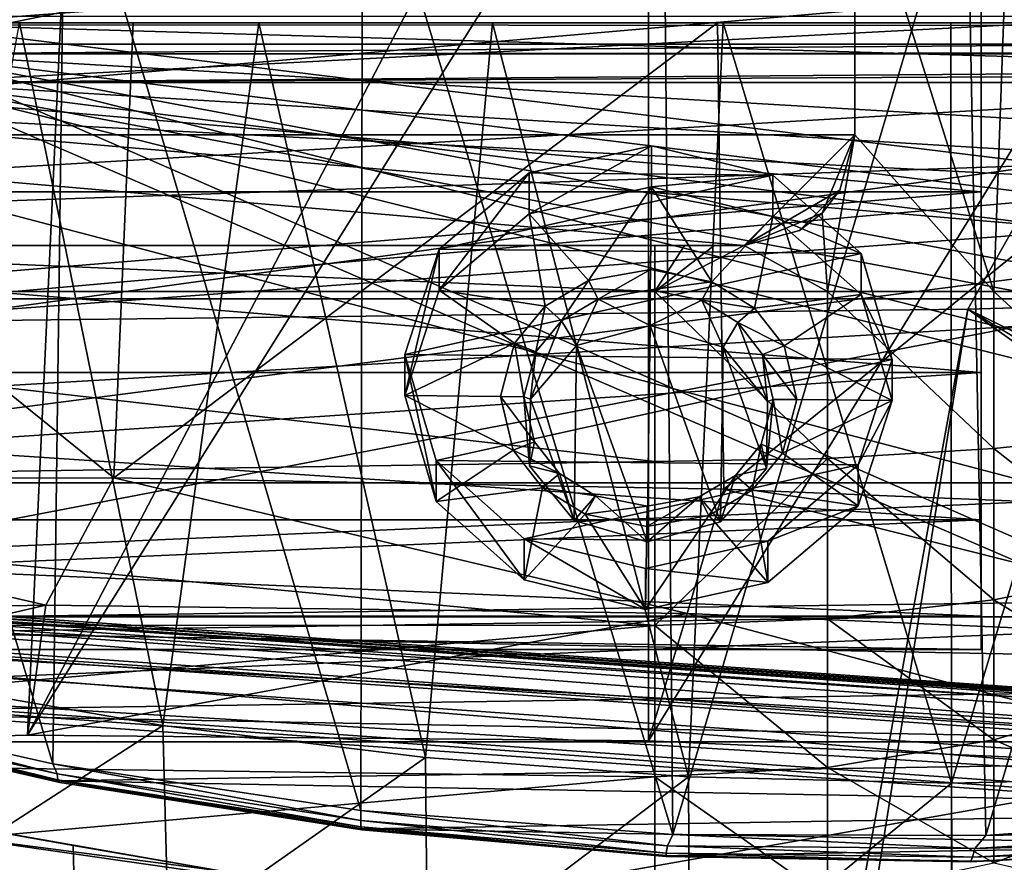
# Model space of a CAD drawing. Header units: metres. Extents: x -1004 to 0, y -808 to 0.
# Tile 87 of 124: x -492 to -403, y -128 to -52. Entities that reach past the tile are written whole.
import ezdxf

# ---------------------------------------------------------------- set-up
doc = ezdxf.new("R2010")
doc.units = ezdxf.units.M

msp = doc.modelspace()

# ---------------------------------------------------------------- linework, layer by layer
at = {"layer": 'top'}
for points in [[(-491.15625, -116.577606, 1985.75293), (-546.876587, -118.072487, 1979.189331), (-486.961456, -26.276386, 1933.765869)], [(-486.961456, -26.276386, 1933.765869), (-546.876587, -118.072487, 1979.189331), (-519.606262, -26.977951, 1930.408691)], [(-444.056793, -26.800941, 1935.926758), (-491.15625, -116.577606, 1985.75293), (-486.961456, -26.276386, 1933.765869)], [(-491.15625, -116.577606, 1985.75293), (-444.056793, -26.800941, 1935.926758), (-435.077423, -27.128115, 1936.041748)], [(-435.077423, -117.079147, 1987.980957), (-491.15625, -116.577606, 1985.75293), (-435.077423, -27.128115, 1936.041748)], [(-382.221283, -31.021881, 1934.762817), (-435.077423, -117.079147, 1987.980957), (-435.077423, -27.128115, 1936.041748)], [(-378.607605, -119.60273, 1985.827881), (-435.077423, -117.079147, 1987.980957), (-382.221283, -31.021881, 1934.762817)], [(-461.053162, -123.35659, 1556.978271), (-487.748688, -33.011375, 1504.508423), (-460.891296, -32.789768, 1504.69104)], [(-432.893646, -125.545509, 1558.042358), (-461.053162, -123.35659, 1556.978271), (-460.891296, -32.789768, 1504.69104)], [(-432.893646, -125.545509, 1558.042358), (-460.891296, -32.789768, 1504.69104), (-433.713348, -33.851051, 1505.112305)], [(-488.860596, -119.150009, 1554.229248), (-514.229553, -34.492359, 1504.564087), (-487.748688, -33.011375, 1504.508423)], [(-461.053162, -123.35659, 1556.978271), (-488.860596, -119.150009, 1554.229248), (-487.748688, -33.011375, 1504.508423)], [(-488.860596, -119.150009, 1554.229248), (-516.103577, -113.043777, 1549.877075), (-514.229553, -34.492359, 1504.564087)], [(-406.34964, -36.177105, 1505.778442), (-432.893646, -125.545509, 1558.042358), (-433.713348, -33.851051, 1505.112305)], [(-404.640778, -125.626282, 1557.39563), (-432.893646, -125.545509, 1558.042358), (-406.34964, -36.177105, 1505.778442)], [(-378.974548, -39.71484, 1506.693237), (-404.640778, -125.626282, 1557.39563), (-406.34964, -36.177105, 1505.778442)], [(-376.558838, -123.533806, 1555.031372), (-404.640778, -125.626282, 1557.39563), (-378.974548, -39.71484, 1506.693237)], [(-943.0271, -42.2672, 2063.060059), (-943.0271, -52.26717, 2063.060059), (-61.027081, -42.267323, 2063.060059)], [(-61.027081, -42.267323, 163.059998), (-61.026958, -52.26717, 163.059998), (-943.0271, -42.2672, 163.059998)], [(-943.0271, -42.2672, 163.059998), (-61.026958, -52.26717, 163.059998), (-943.0271, -52.26717, 163.059998)], [(-943.0271, -52.26717, 2063.060059), (-61.026958, -52.26717, 2063.060059), (-61.027081, -42.267323, 2063.060059)], [(-531.962463, -59.26767, 664.851257), (-249.112656, -44.404568, 665.240845), (-493.932129, -42.133965, 665.300049)], [(-249.112656, -44.404568, 665.240845), (-531.962463, -59.26767, 664.851257), (-202.874207, -76.227615, 664.407471)], [(-637.81189, -58.361294, 1607.256836), (-349.237091, -56.875664, 1607.294556), (-637.780579, -48.406116, 1607.5177)], [(-637.780579, -48.406116, 1607.5177), (-349.237091, -56.875664, 1607.294556), (-354.224518, -48.323433, 1607.518677)], [(-782.598877, -52.26717, 2039.088379), (-481.596069, -52.26717, 2033.802246), (-943.0271, -52.26717, 2063.060059)], [(-481.596069, -52.26717, 2033.802246), (-428.863464, -52.26717, 2035.059937), (-943.0271, -52.26717, 2063.060059)], [(-943.0271, -52.26717, 2063.060059), (-428.863464, -52.26717, 2035.059937), (-61.026958, -52.26717, 2063.060059)], [(-61.026958, -52.26717, 163.059998), (-407.772705, -52.26717, 179.05925), (-943.0271, -52.26717, 163.059998)], [(-407.772705, -52.26717, 179.05925), (-428.346069, -52.26717, 179.737396), (-943.0271, -52.26717, 163.059998)], [(-943.0271, -52.26717, 163.059998), (-428.346069, -52.26717, 179.737396), (-449.178162, -52.26717, 181.812668)], [(-449.178162, -52.26717, 181.812668), (-470.251709, -52.26717, 185.372299), (-943.0271, -52.26717, 163.059998)], [(-470.251709, -52.26717, 185.372299), (-763.151001, -52.26717, 196.518036), (-943.0271, -52.26717, 163.059998)], [(-534.209045, -52.26717, 2030.036865), (-481.596069, -52.26717, 2033.802246), (-782.598877, -52.26717, 2039.088379)], [(-470.251709, -52.26717, 185.372299), (-491.851715, -52.26717, 190.612167), (-763.151001, -52.26717, 196.518036)], [(-534.209045, -52.26717, 2030.036865), (-538.695923, -93.536446, 2022.285767), (-483.344055, -93.33699, 2026.466919)], [(-481.596069, -52.26717, 2033.802246), (-534.209045, -52.26717, 2030.036865), (-483.344055, -93.33699, 2026.466919)], [(-478.935303, -115.68647, 194.195557), (-502.456268, -111.646431, 200.404068), (-491.851715, -52.26717, 190.612167)], [(-470.251709, -52.26717, 185.372299), (-478.935303, -115.68647, 194.195557), (-491.851715, -52.26717, 190.612167)], [(-481.596069, -52.26717, 2033.802246), (-483.344055, -93.33699, 2026.466919), (-428.863464, -52.26717, 2035.059937)], [(-483.344055, -93.33699, 2026.466919), (-428.268677, -94.357201, 2027.638184), (-428.863464, -52.26717, 2035.059937)], [(-455.212006, -118.599762, 189.761368), (-478.935303, -115.68647, 194.195557), (-470.251709, -52.26717, 185.372299)], [(-449.178162, -52.26717, 181.812668), (-455.212006, -118.599762, 189.761368), (-470.251709, -52.26717, 185.372299)], [(-431.474823, -120.334351, 187.137177), (-455.212006, -118.599762, 189.761368), (-449.178162, -52.26717, 181.812668)], [(-428.346069, -52.26717, 179.737396), (-431.474823, -120.334351, 187.137177), (-449.178162, -52.26717, 181.812668)], [(-407.732239, -120.908279, 186.273712), (-431.474823, -120.334351, 187.137177), (-428.346069, -52.26717, 179.737396)], [(-428.863464, -52.26717, 2035.059937), (-428.268677, -94.357201, 2027.638184), (-376.130707, -52.26717, 2033.806885)], [(-428.863464, -52.26717, 2035.059937), (-376.130707, -52.26717, 2033.806885), (-61.026958, -52.26717, 2063.060059)], [(-407.772705, -52.26717, 179.05925), (-407.732239, -120.908279, 186.273712), (-428.346069, -52.26717, 179.737396)], [(-428.268677, -94.357201, 2027.638184), (-372.22702, -96.644707, 2025.778931), (-376.130707, -52.26717, 2033.806885)], [(-407.772705, -52.26717, 179.05925), (-387.05249, -52.26717, 179.74173), (-407.732239, -120.908279, 186.273712)], [(-387.05249, -52.26717, 179.74173), (-407.772705, -52.26717, 179.05925), (-61.026958, -52.26717, 163.059998)], [(-387.05249, -52.26717, 179.74173), (-383.947571, -120.332489, 187.140167), (-407.732239, -120.908279, 186.273712)], [(-637.81189, -58.361294, 1607.256836), (-615.470276, -72.550049, 1606.88501), (-349.237091, -56.875664, 1607.294556)], [(-615.470276, -72.550049, 1606.88501), (-341.576477, -63.148872, 1607.130249), (-349.237091, -56.875664, 1607.294556)], [(-594.247375, -171.585114, 661.909546), (-196.308548, -147.470947, 662.541565), (-531.962463, -59.26767, 664.851257)], [(-196.308548, -147.470947, 662.541565), (-191.884094, -88.40519, 664.088562), (-531.962463, -59.26767, 664.851257)], [(-531.962463, -59.26767, 664.851257), (-191.884094, -88.40519, 664.088562), (-202.874207, -76.227615, 664.407471)], [(-615.470276, -72.550049, 1606.88501), (-591.933105, -85.384491, 1606.548584), (-341.576477, -63.148872, 1607.130249)], [(-591.933105, -85.384491, 1606.548584), (-332.205414, -66.348167, 1607.047974), (-341.576477, -63.148872, 1607.130249)], [(-591.933105, -85.384491, 1606.548584), (-567.294678, -96.737617, 1606.251099), (-332.205414, -66.348167, 1607.047974)], [(-567.294678, -96.737617, 1606.251099), (-541.695801, -106.479683, 1605.995728), (-332.205414, -66.348167, 1607.047974)], [(-332.205414, -66.348167, 1607.047974), (-541.695801, -106.479683, 1605.995728), (-272.857819, -102.921715, 1606.087891)], [(-538.695923, -93.536446, 2022.285767), (-547.116455, -105.857063, 2000.052002), (-489.494446, -104.841095, 2005.911987)], [(-483.344055, -93.33699, 2026.466919), (-538.695923, -93.536446, 2022.285767), (-489.494446, -104.841095, 2005.911987)], [(-483.344055, -93.33699, 2026.466919), (-489.494446, -104.841095, 2005.911987), (-431.578735, -105.593567, 2007.77002)], [(-428.268677, -94.357201, 2027.638184), (-483.344055, -93.33699, 2026.466919), (-431.578735, -105.593567, 2007.77002)], [(-428.268677, -94.357201, 2027.638184), (-431.578735, -105.593567, 2007.77002), (-373.720337, -108.123314, 2005.617065)], [(-372.22702, -96.644707, 2025.778931), (-428.268677, -94.357201, 2027.638184), (-373.720337, -108.123314, 2005.617065)], [(-541.695801, -106.479683, 1605.995728), (-297.964813, -111.31955, 1605.86792), (-272.857819, -102.921715, 1606.087891)], [(-547.116455, -105.857063, 2000.052002), (-546.876587, -118.072487, 1979.189331), (-489.494446, -104.841095, 2005.911987)], [(-546.876587, -118.072487, 1979.189331), (-491.15625, -116.577606, 1985.75293), (-489.494446, -104.841095, 2005.911987)], [(-489.494446, -104.841095, 2005.911987), (-491.15625, -116.577606, 1985.75293), (-431.578735, -105.593567, 2007.77002)], [(-491.15625, -116.577606, 1985.75293), (-435.077423, -117.079147, 1987.980957), (-431.578735, -105.593567, 2007.77002)], [(-431.578735, -105.593567, 2007.77002), (-435.077423, -117.079147, 1987.980957), (-378.607605, -119.60273, 1985.827881)], [(-431.578735, -105.593567, 2007.77002), (-378.607605, -119.60273, 1985.827881), (-373.720337, -108.123314, 2005.617065)], [(-541.695801, -106.479683, 1605.995728), (-515.296631, -114.499153, 1605.785522), (-297.964813, -111.31955, 1605.86792)], [(-515.296631, -114.499153, 1605.785522), (-323.931244, -118.120049, 1605.689819), (-297.964813, -111.31955, 1605.86792)], [(-502.456268, -111.646431, 200.404068), (-478.935303, -115.68647, 194.195557), (-501.584412, -130.331253, 202.099518)], [(-516.103577, -113.043777, 1549.877075), (-488.467316, -120.055649, 1567.574463), (-515.446777, -113.971848, 1564.369507)], [(-516.103577, -113.043777, 1549.877075), (-488.860596, -119.150009, 1554.229248), (-488.467316, -120.055649, 1567.574463)], [(-515.446777, -113.971848, 1564.369507), (-488.406219, -120.588432, 1580.922363), (-515.339722, -114.465897, 1578.776123)], [(-515.446777, -113.971848, 1564.369507), (-488.467316, -120.055649, 1567.574463), (-488.406219, -120.588432, 1580.922363)], [(-515.339722, -114.465897, 1578.776123), (-488.212189, -120.838539, 1594.277466), (-515.080811, -114.707687, 1593.187866)], [(-515.339722, -114.465897, 1578.776123), (-488.406219, -120.588432, 1580.922363), (-488.212189, -120.838539, 1594.277466)], [(-515.296631, -114.499153, 1605.785522), (-488.273682, -120.706161, 1605.622803), (-323.931244, -118.120049, 1605.689819)], [(-488.273682, -120.706161, 1605.622803), (-515.296631, -114.499153, 1605.785522), (-515.080811, -114.707687, 1593.187866)], [(-515.080811, -114.707687, 1593.187866), (-488.212189, -120.838539, 1594.277466), (-488.273682, -120.706161, 1605.622803)], [(-478.935303, -115.68647, 194.195557), (-478.408325, -134.888901, 196.088715), (-501.584412, -130.331253, 202.099518)], [(-478.935303, -115.68647, 194.195557), (-455.212006, -118.599762, 189.761368), (-478.408325, -134.888901, 196.088715)], [(-488.273682, -120.706161, 1605.622803), (-350.605621, -123.212776, 1605.556519), (-323.931244, -118.120049, 1605.689819)], [(-455.212006, -118.599762, 189.761368), (-455.040527, -138.170502, 191.789063), (-478.408325, -134.888901, 196.088715)], [(-455.212006, -118.599762, 189.761368), (-431.474823, -120.334351, 187.137177), (-455.040527, -138.170502, 191.789063)], [(-488.860596, -119.150009, 1554.229248), (-461.050262, -124.27739, 1569.606934), (-488.467316, -120.055649, 1567.574463)], [(-488.860596, -119.150009, 1554.229248), (-461.053162, -123.35659, 1556.978271), (-461.050262, -124.27739, 1569.606934)], [(-488.467316, -120.055649, 1567.574463), (-461.059387, -124.859962, 1582.282104), (-488.406219, -120.588432, 1580.922363)], [(-488.467316, -120.055649, 1567.574463), (-461.050262, -124.27739, 1569.606934), (-461.059387, -124.859962, 1582.282104)], [(-488.406219, -120.588432, 1580.922363), (-460.957001, -125.127609, 1594.967407), (-488.212189, -120.838539, 1594.277466)], [(-488.406219, -120.588432, 1580.922363), (-461.059387, -124.859962, 1582.282104), (-460.957001, -125.127609, 1594.967407)], [(-488.273682, -120.706161, 1605.622803), (-460.815948, -125.03537, 1605.509277), (-350.605621, -123.212776, 1605.556519)], [(-488.212189, -120.838539, 1594.277466), (-460.815948, -125.03537, 1605.509277), (-488.273682, -120.706161, 1605.622803)], [(-488.212189, -120.838539, 1594.277466), (-460.957001, -125.127609, 1594.967407), (-460.815948, -125.03537, 1605.509277)], [(-431.474823, -120.334351, 187.137177), (-431.392212, -140.146133, 189.21199), (-455.040527, -138.170502, 191.789063)], [(-431.474823, -120.334351, 187.137177), (-407.732239, -120.908279, 186.273712), (-431.392212, -140.146133, 189.21199)], [(-407.732239, -120.908279, 186.273712), (-383.947571, -120.332489, 187.140167), (-407.643616, -140.798706, 188.364288)], [(-383.947571, -120.332489, 187.140167), (-383.939728, -140.139313, 189.216461), (-407.643616, -140.798706, 188.364288)], [(-407.732239, -120.908279, 186.273712), (-407.732239, -140.798706, 188.364288), (-431.392212, -140.146133, 189.21199)], [(-407.732239, -140.798706, 188.364288), (-407.732239, -120.908279, 186.273712), (-407.643616, -140.798706, 188.364288)], [(-461.053162, -123.35659, 1556.978271), (-433.379364, -126.546448, 1570.413208), (-461.050262, -124.27739, 1569.606934)], [(-461.053162, -123.35659, 1556.978271), (-432.893646, -125.545509, 1558.042358), (-433.379364, -126.546448, 1570.413208)], [(-460.815948, -125.03537, 1605.509277), (-377.819061, -126.506584, 1605.470337), (-350.605621, -123.212776, 1605.556519)], [(-404.640778, -125.626282, 1557.39563), (-376.558838, -123.533806, 1555.031372), (-377.954224, -125.113419, 1568.216675)], [(-500.91507, -124.058403, 262.889526), (-486.55127, -146.034058, 266.600311), (-500.248962, -143.043579, 266.650696)], [(-500.91507, -124.058403, 262.889526), (-487.02713, -126.523628, 263.005524), (-486.55127, -146.034058, 266.600311)], [(-473.57608, -128.846573, 260.012085), (-500.91507, -124.058403, 262.889526), (-500.62735, -125.340599, 251.47937)], [(-473.57608, -128.846573, 260.012085), (-487.02713, -126.523628, 263.005524), (-500.91507, -124.058403, 262.889526)], [(-461.050262, -124.27739, 1569.606934), (-433.481934, -127.210571, 1582.818848), (-461.059387, -124.859962, 1582.282104)], [(-461.050262, -124.27739, 1569.606934), (-433.379364, -126.546448, 1570.413208), (-433.481934, -127.210571, 1582.818848)], [(-461.059387, -124.859962, 1582.282104), (-433.49707, -127.521866, 1595.238892), (-460.957001, -125.127609, 1594.967407)], [(-461.059387, -124.859962, 1582.282104), (-433.481934, -127.210571, 1582.818848), (-433.49707, -127.521866, 1595.238892)], [(-460.957001, -125.127609, 1594.967407), (-433.49707, -127.521866, 1595.238892), (-460.815948, -125.03537, 1605.509277)], [(-460.815948, -125.03537, 1605.509277), (-433.120636, -127.447968, 1605.445923), (-377.819061, -126.506584, 1605.470337)], [(-460.815948, -125.03537, 1605.509277), (-433.49707, -127.521866, 1595.238892), (-433.120636, -127.447968, 1605.445923)], [(-404.640778, -125.626282, 1557.39563), (-377.954224, -125.113419, 1568.216675), (-405.631378, -126.802841, 1569.949829)], [(-405.631378, -126.802841, 1569.949829), (-377.954224, -125.113419, 1568.216675), (-378.277527, -126.083649, 1581.33606)], [(-500.62735, -125.340599, 251.47937), (-501.584412, -130.331253, 202.099518), (-454.449829, -131.948181, 251.47937)], [(-454.449829, -131.948181, 251.47937), (-473.57608, -128.846573, 260.012085), (-500.62735, -125.340599, 251.47937)], [(-432.893646, -125.545509, 1558.042358), (-405.631378, -126.802841, 1569.949829), (-433.379364, -126.546448, 1570.413208)], [(-432.893646, -125.545509, 1558.042358), (-404.640778, -125.626282, 1557.39563), (-405.631378, -126.802841, 1569.949829)], [(-405.631378, -126.802841, 1569.949829), (-378.277527, -126.083649, 1581.33606), (-405.845795, -127.596672, 1582.50354)], [(-405.845795, -127.596672, 1582.50354), (-378.277527, -126.083649, 1581.33606), (-378.568726, -126.591766, 1594.482056)], [(-487.02713, -126.523628, 263.005524), (-473.57608, -128.846573, 260.012085), (-486.55127, -146.034058, 266.600311)], [(-433.379364, -126.546448, 1570.413208), (-405.845795, -127.596672, 1582.50354), (-433.481934, -127.210571, 1582.818848)], [(-433.379364, -126.546448, 1570.413208), (-405.631378, -126.802841, 1569.949829), (-405.845795, -127.596672, 1582.50354)], [(-433.120636, -127.447968, 1605.445923), (-405.38855, -127.932823, 1605.433105), (-377.819061, -126.506584, 1605.470337)], [(-405.999298, -127.990135, 1595.077026), (-378.568726, -126.591766, 1594.482056), (-405.38855, -127.932823, 1605.433105)], [(-405.845795, -127.596672, 1582.50354), (-378.568726, -126.591766, 1594.482056), (-405.999298, -127.990135, 1595.077026)], [(-405.38855, -127.932823, 1605.433105), (-378.568726, -126.591766, 1594.482056), (-377.819061, -126.506584, 1605.470337)], [(-433.481934, -127.210571, 1582.818848), (-405.999298, -127.990135, 1595.077026), (-433.49707, -127.521866, 1595.238892)], [(-433.49707, -127.521866, 1595.238892), (-405.999298, -127.990135, 1595.077026), (-433.120636, -127.447968, 1605.445923)], [(-433.481934, -127.210571, 1582.818848), (-405.845795, -127.596672, 1582.50354), (-405.999298, -127.990135, 1595.077026)], [(-433.120636, -127.447968, 1605.445923), (-405.999298, -127.990135, 1595.077026), (-405.38855, -127.932823, 1605.433105)]]:
    msp.add_3dface(points, dxfattribs=at)
at = {"layer": 'top0123413'}
for points in [[(-10, -10, 90), (-502.018646, -625.846375, 90), (-994.037292, -10, 90)], [(-494.003571, -626.560364, 90), (-502.018646, -625.846375, 90), (-10, -10, 90)], [(-485.779327, -628.854126, 90), (-494.003571, -626.560364, 90), (-10, -10, 90)], [(-477.800262, -632.855408, 90), (-485.779327, -628.854126, 90), (-10, -10, 90)], [(-10, -10, 90), (-470.61264, -638.481506, 90), (-477.800262, -632.855408, 90)], [(-217.024689, -763.271118, 90), (-470.61264, -638.481506, 90), (-10, -10, 90)], [(-982.615723, -15.961353, 163.059708), (-502.018616, -52.467403, 163.059708), (-21.421595, -15.961353, 163.059708)], [(-502.018616, -52.467403, 163.059708), (-393.460449, -52.505119, 163.059708), (-21.421595, -15.961353, 163.059708)], [(-502.018616, -79.224953, 118.640182), (-398.869202, -65.046387, 141.304626), (-502.018616, -52.467403, 163.059708)], [(-502.018616, -52.467403, 163.059708), (-398.869202, -65.046387, 141.304626), (-393.460449, -52.505119, 163.059708)], [(-502.018616, -79.224953, 118.640182), (-406.245697, -78.120522, 118.659462), (-398.869202, -65.046387, 141.304626)], [(-406.245697, -78.120522, 118.659462), (-357.917725, -76.72718, 118.683784), (-398.869202, -65.046387, 141.304626)], [(-65.746979, -245.352539, 115.740417), (-357.917725, -76.72718, 118.683784), (-406.245697, -78.120522, 118.659462)], [(-502.018616, -79.224953, 118.640182), (-502.018646, -605.043579, 109.461983), (-406.245697, -78.120522, 118.659462)], [(-502.018646, -605.043579, 109.461983), (-490.16217, -606.131226, 109.443001), (-406.245697, -78.120522, 118.659462)], [(-406.245697, -78.120522, 118.659462), (-490.16217, -606.131226, 109.443001), (-63.32338, -322.340668, 114.396584)], [(-63.32338, -322.340668, 114.396584), (-64.29863, -283.87738, 115.067963), (-406.245697, -78.120522, 118.659462)], [(-64.29863, -283.87738, 115.067963), (-65.746979, -245.352539, 115.740417), (-406.245697, -78.120522, 118.659462)]]:
    msp.add_3dface(points, dxfattribs=at)
at = {"layer": 'top0123414'}
for points in [[(-16.018654, -16.016087, 2063.023682), (-949.849792, -54.184963, 2063.023682), (-988.018677, -16.016087, 2063.023682)], [(-54.187531, -54.184963, 2063.023682), (-949.849792, -54.184963, 2063.023682), (-16.018654, -16.016087, 2063.023682)], [(-51.716675, -51.714104, 2065.279785), (-952.320618, -51.714104, 2065.279785), (-502.018646, -55.05748, 2077.158447)], [(-54.777439, -54.774872, 2076.154297), (-51.716675, -51.714104, 2065.279785), (-502.018646, -55.05748, 2077.158447)], [(-502.018646, -57.672649, 2075.415039), (-949.849792, -54.184963, 2063.023682), (-54.187531, -54.184963, 2063.023682)], [(-57.675217, -57.672649, 2075.415039), (-502.018646, -57.672649, 2075.415039), (-54.187531, -54.184963, 2063.023682)], [(-502.018646, -55.05748, 2077.158447), (-55.064697, -55.05748, 2077.158447), (-54.777439, -54.774872, 2076.154297)], [(-183.245575, -194.333847, 2169.999756), (-102.243904, -155.042709, 2143.80835), (-502.018646, -55.05748, 2077.158447)], [(-102.243904, -155.042709, 2143.80835), (-85.585182, -133.331024, 2129.335449), (-502.018646, -55.05748, 2077.158447)], [(-502.018646, -55.05748, 2077.158447), (-85.585182, -133.331024, 2129.335449), (-71.911613, -108.299583, 2112.649414)], [(-71.911613, -108.299583, 2112.649414), (-61.49197, -80.833572, 2094.340576), (-502.018646, -55.05748, 2077.158447)], [(-61.49197, -80.833572, 2094.340576), (-55.064697, -55.05748, 2077.158447), (-502.018646, -55.05748, 2077.158447)], [(-502.018646, -55.05748, 2077.158447), (-502.018646, -194.333847, 2169.999756), (-183.245575, -194.333847, 2169.999756)], [(-502.018646, -195.279739, 2167.143799), (-502.018646, -57.672649, 2075.415039), (-183.245575, -195.279739, 2167.143799)], [(-502.018646, -57.672649, 2075.415039), (-104.076797, -156.881226, 2141.547363), (-183.245575, -195.279739, 2167.143799)], [(-57.675217, -57.672649, 2075.415039), (-64.211121, -84.251289, 2093.132324), (-502.018646, -57.672649, 2075.415039)], [(-64.211121, -84.251289, 2093.132324), (-74.447891, -111.240685, 2111.123535), (-502.018646, -57.672649, 2075.415039)], [(-502.018646, -57.672649, 2075.415039), (-74.447891, -111.240685, 2111.123535), (-87.78051, -135.641296, 2127.388916)], [(-87.78051, -135.641296, 2127.388916), (-104.076797, -156.881226, 2141.547363), (-502.018646, -57.672649, 2075.415039)]]:
    msp.add_3dface(points, dxfattribs=at)
at = {"layer": 'top0123418'}
for points in [[(-233.311279, -124.02623, 1633.36084), (-632.336914, -96.123642, 1633.36084), (-632.397461, -96.989761, 1638.284912)], [(-632.336914, -96.123642, 1633.36084), (-233.311279, -124.02623, 1633.36084), (-572.498474, -100.529236, 1632.846069)], [(-233.371841, -124.892357, 1638.284912), (-632.397461, -96.989761, 1638.284912), (-632.72522, -101.676781, 1639.994995)], [(-233.371841, -124.892357, 1638.284912), (-233.311279, -124.02623, 1633.36084), (-632.397461, -96.989761, 1638.284912)], [(-632.931824, -104.631546, 1631.857056), (-632.604065, -99.944534, 1630.146973), (-233.906204, -132.534134, 1631.857056)], [(-632.604065, -99.944534, 1630.146973), (-233.578461, -127.847122, 1630.146973), (-233.906204, -132.534134, 1631.857056)], [(-632.604065, -99.944534, 1630.146973), (-572.712219, -103.585953, 1630.274902), (-293.394257, -123.117767, 1630.274902)], [(-632.604065, -99.944534, 1630.146973), (-293.394257, -123.117767, 1630.274902), (-233.578461, -127.847122, 1630.146973)], [(-233.311279, -124.02623, 1633.36084), (-293.180511, -120.06105, 1632.846069), (-572.498474, -100.529236, 1632.846069)], [(-572.498474, -100.529236, 1632.846069), (-293.180511, -120.06105, 1632.846069), (-571.109802, -100.93853, 1632.306519)], [(-293.180511, -120.06105, 1632.846069), (-294.612518, -120.273216, 1632.306519), (-571.109802, -100.93853, 1632.306519)], [(-571.109802, -100.93853, 1632.306519), (-294.612518, -120.273216, 1632.306519), (-570.591492, -101.929459, 1631.240723)], [(-233.6996, -129.579376, 1639.994995), (-632.72522, -101.676781, 1639.994995), (-632.992371, -105.497673, 1636.781006)], [(-233.6996, -129.579376, 1639.994995), (-233.371841, -124.892357, 1638.284912), (-632.72522, -101.676781, 1639.994995)], [(-572.712219, -103.585953, 1630.274902), (-570.591492, -101.929459, 1631.240723), (-293.394257, -123.117767, 1630.274902)], [(-293.394257, -123.117767, 1630.274902), (-570.591492, -101.929459, 1631.240723), (-295.263763, -121.182266, 1631.240723)], [(-570.591492, -101.929459, 1631.240723), (-294.612518, -120.273216, 1632.306519), (-295.263763, -121.182266, 1631.240723)], [(-632.992371, -105.497673, 1636.781006), (-632.931824, -104.631546, 1631.857056), (-233.966782, -133.400269, 1636.781006)], [(-632.931824, -104.631546, 1631.857056), (-233.906204, -132.534134, 1631.857056), (-233.966782, -133.400269, 1636.781006)], [(-233.966782, -133.400269, 1636.781006), (-233.6996, -129.579376, 1639.994995), (-632.992371, -105.497673, 1636.781006)]]:
    msp.add_3dface(points, dxfattribs=at)
at = {"layer": 'top0123420'}
for points in [[(-403.901917, -76.529678, 2248.9104), (-401.239624, -2.375768, 2247.750488), (-416.458374, -36.654819, 2252.935303)], [(-403.901917, -76.529678, 2248.9104), (-391.858063, -76.529678, 2242.67749), (-401.239624, -2.375768, 2247.750488)], [(-359.516602, -77.184326, 2175), (-644.516602, -77.184326, 2175), (-359.516602, -4.81608, 2175)], [(-644.516602, -77.184326, 2175), (-644.516602, -4.81608, 2175), (-359.516602, -4.81608, 2175)], [(-416.458374, -36.654819, 2239), (-542.176575, -36.654819, 2239), (-542.176575, -62.373013, 2239)], [(-416.458374, -62.373013, 2239), (-416.458374, -36.654819, 2239), (-542.176575, -62.373013, 2239)], [(-416.458374, -62.373013, 2239), (-416.458374, -62.373013, 2252.935303), (-416.458374, -36.654819, 2239)], [(-416.458374, -62.373013, 2252.935303), (-416.458374, -36.654819, 2252.935303), (-416.458374, -36.654819, 2239)], [(-416.458374, -62.373013, 2252.935303), (-403.901917, -76.529678, 2248.9104), (-416.458374, -36.654819, 2252.935303)], [(-532.176575, -72.373016, 2239), (-426.458374, -72.373016, 2239), (-542.176575, -62.373013, 2239)], [(-542.176575, -62.373013, 2239), (-426.458374, -72.373016, 2239), (-416.458374, -62.373013, 2239)], [(-426.458374, -72.373016, 2239), (-417.798096, -67.373016, 2239), (-416.458374, -62.373013, 2239)], [(-419.400574, -69.457245, 2253.558838), (-416.458374, -62.373013, 2252.935303), (-417.798096, -67.373016, 2239)], [(-419.400574, -69.457245, 2253.558838), (-418.911743, -76.529678, 2253.463379), (-416.458374, -62.373013, 2252.935303)], [(-418.911743, -76.529678, 2253.463379), (-403.901917, -76.529678, 2248.9104), (-416.458374, -62.373013, 2252.935303)], [(-417.798096, -67.373016, 2239), (-416.458374, -62.373013, 2252.935303), (-416.458374, -62.373013, 2239)], [(-426.458374, -72.373016, 2239), (-421.458374, -71.033264, 2239), (-417.798096, -67.373016, 2239)], [(-421.458374, -71.033264, 2239), (-419.400574, -69.457245, 2253.558838), (-417.798096, -67.373016, 2239)], [(-426.458374, -72.373016, 2254.593018), (-419.400574, -69.457245, 2253.558838), (-421.458374, -71.033264, 2239)], [(-419.400574, -69.457245, 2253.558838), (-426.458374, -72.373016, 2254.593018), (-418.911743, -76.529678, 2253.463379)], [(-426.458374, -72.373016, 2239), (-426.458374, -72.373016, 2254.593018), (-421.458374, -71.033264, 2239)], [(-434.516602, -76.529678, 2255), (-532.176575, -72.373016, 2255), (-569.516602, -76.529678, 2255)], [(-434.516602, -76.529678, 2255), (-434.516602, -72.373016, 2255), (-532.176575, -72.373016, 2255)], [(-532.176575, -72.373016, 2255), (-434.516602, -72.373016, 2255), (-532.176575, -72.373016, 2239)], [(-434.516602, -72.373016, 2255), (-426.458374, -72.373016, 2239), (-532.176575, -72.373016, 2239)], [(-431.826447, -72.373016, 2254.954834), (-429.139374, -72.373016, 2254.819092), (-434.516602, -72.373016, 2255)], [(-429.139374, -72.373016, 2254.819092), (-426.458374, -72.373016, 2254.593018), (-434.516602, -72.373016, 2255)], [(-434.516602, -72.373016, 2255), (-426.458374, -72.373016, 2254.593018), (-426.458374, -72.373016, 2239)], [(-426.458374, -72.373016, 2254.593018), (-434.516602, -76.529678, 2255), (-418.911743, -76.529678, 2253.463379)], [(-426.458374, -72.373016, 2254.593018), (-429.139374, -72.373016, 2254.819092), (-434.516602, -76.529678, 2255)], [(-429.139374, -72.373016, 2254.819092), (-431.826447, -72.373016, 2254.954834), (-434.516602, -76.529678, 2255)], [(-434.516602, -76.529678, 2255), (-431.826447, -72.373016, 2254.954834), (-434.516602, -72.373016, 2255)], [(-642.656921, -93.788246, 2175), (-644.516602, -77.184326, 2175), (-359.516602, -77.184326, 2175)], [(-361.376251, -93.788246, 2175), (-642.656921, -93.788246, 2175), (-359.516602, -77.184326, 2175)], [(-434.516602, -76.529678, 2255), (-569.516602, -76.529678, 2255), (-434.516602, -91.880051, 2253.513428)], [(-569.516602, -76.529678, 2255), (-569.516602, -93.929436, 2253.084961), (-434.516602, -91.880051, 2253.513428)], [(-418.911743, -76.529678, 2253.463379), (-434.516602, -76.529678, 2255), (-418.909363, -91.583473, 2252.005127)], [(-434.516602, -76.529678, 2255), (-434.516602, -91.880051, 2253.513428), (-418.909363, -91.583473, 2252.005127)], [(-403.901917, -76.529678, 2248.9104), (-418.911743, -76.529678, 2253.463379), (-403.901917, -90.710045, 2247.537354)], [(-403.901917, -90.710045, 2247.537354), (-418.911743, -76.529678, 2253.463379), (-418.909363, -91.583473, 2252.005127)], [(-391.858063, -76.529678, 2242.67749), (-403.901917, -76.529678, 2248.9104), (-390.070984, -89.291672, 2240.281738)], [(-390.070984, -89.291672, 2240.281738), (-403.901917, -76.529678, 2248.9104), (-403.901917, -90.710045, 2247.537354)], [(-403.901917, -90.710045, 2247.537354), (-390.070984, -101.581223, 2236.619873), (-390.070984, -89.291672, 2240.281738)], [(-418.909363, -91.583473, 2252.005127), (-403.901917, -104.365463, 2243.468262), (-403.901917, -90.710045, 2247.537354)], [(-403.901917, -104.365463, 2243.468262), (-390.070984, -101.581223, 2236.619873), (-403.901917, -90.710045, 2247.537354)], [(-434.516602, -91.880051, 2253.513428), (-569.516602, -93.929436, 2253.084961), (-434.516602, -106.659958, 2249.109131)], [(-418.909363, -91.583473, 2252.005127), (-434.516602, -91.880051, 2253.513428), (-434.516602, -106.659958, 2249.109131)], [(-434.516602, -106.659958, 2249.109131), (-418.909363, -106.079994, 2247.685547), (-418.909363, -91.583473, 2252.005127)], [(-418.909363, -106.079994, 2247.685547), (-403.901917, -104.365463, 2243.468262), (-418.909363, -91.583473, 2252.005127)], [(-638.807617, -105.89624, 2175), (-642.656921, -93.788246, 2175), (-361.376251, -93.788246, 2175)], [(-365.225555, -105.89624, 2175), (-638.807617, -105.89624, 2175), (-361.376251, -93.788246, 2175)], [(-569.516602, -93.929436, 2253.084961), (-569.516602, -106.623314, 2249.124023), (-434.516602, -106.659958, 2249.109131)], [(-390.070984, -112.93972, 2230.667725), (-390.070984, -101.581223, 2236.619873), (-403.901917, -104.365463, 2243.468262)], [(-403.901917, -116.986351, 2236.854736), (-403.901917, -104.365463, 2243.468262), (-418.909363, -106.079994, 2247.685547)], [(-403.901917, -104.365463, 2243.468262), (-403.901917, -116.986351, 2236.854736), (-390.070984, -112.93972, 2230.667725)], [(-632.970459, -117.179909, 2175), (-638.807617, -105.89624, 2175), (-365.225555, -105.89624, 2175)], [(-371.062714, -117.179909, 2175), (-632.970459, -117.179909, 2175), (-365.225555, -105.89624, 2175)], [(-434.516602, -106.659958, 2249.109131), (-569.516602, -106.623314, 2249.124023), (-569.516602, -118.551643, 2243.074707)], [(-434.516602, -106.659958, 2249.109131), (-569.516602, -118.551643, 2243.074707), (-434.516602, -120.320129, 2241.950684)], [(-418.909363, -119.478249, 2240.664551), (-418.909363, -106.079994, 2247.685547), (-434.516602, -106.659958, 2249.109131)], [(-434.516602, -120.320129, 2241.950684), (-418.909363, -119.478249, 2240.664551), (-434.516602, -106.659958, 2249.109131)], [(-418.909363, -119.478249, 2240.664551), (-403.901917, -116.986351, 2236.854736), (-418.909363, -106.079994, 2247.685547)], [(-403.901917, -116.986351, 2236.854736), (-390.070984, -122.945007, 2222.646729), (-390.070984, -112.93972, 2230.667725)], [(-569.516602, -152.211746, 2175), (-632.970459, -117.179909, 2175), (-371.062714, -117.179909, 2175)], [(-434.516602, -152.211746, 2175), (-569.516602, -152.211746, 2175), (-371.062714, -117.179909, 2175)], [(-371.062714, -117.179909, 2175), (-381.481659, -130.234421, 2175), (-434.516602, -152.211746, 2175)], [(-403.901917, -116.986351, 2236.854736), (-418.909363, -119.478249, 2240.664551), (-403.901917, -128.103622, 2227.942139)], [(-390.070984, -122.945007, 2222.646729), (-403.901917, -116.986351, 2236.854736), (-403.901917, -128.103622, 2227.942139)], [(-569.516602, -118.551643, 2243.074707), (-569.516602, -132.352921, 2232.304199), (-434.516602, -120.320129, 2241.950684)], [(-418.909363, -131.280289, 2231.203125), (-418.909363, -119.478249, 2240.664551), (-434.516602, -120.320129, 2241.950684)], [(-403.901917, -128.103622, 2227.942139), (-418.909363, -119.478249, 2240.664551), (-418.909363, -131.280289, 2231.203125)], [(-434.516602, -120.320129, 2241.950684), (-569.516602, -132.352921, 2232.304199), (-434.516602, -132.352921, 2232.304199)], [(-434.516602, -132.352921, 2232.304199), (-418.909363, -131.280289, 2231.203125), (-434.516602, -120.320129, 2241.950684)], [(-390.070984, -122.945007, 2222.646729), (-403.901917, -128.103622, 2227.942139), (-390.070984, -131.225235, 2212.854736)]]:
    msp.add_3dface(points, dxfattribs=at)
at = {"layer": 'top0123422'}
for points in [[(-605.045715, -67.513374, 2094.256104), (-605.045715, -50.148556, 2094.256104), (-405.045715, -67.513374, 2094.256104)], [(-605.045715, -50.148556, 2094.256104), (-405.045715, -50.148556, 2094.256104), (-405.045715, -67.513374, 2094.256104)], [(-405.045715, -67.513374, 2192.737061), (-405.045715, -50.148556, 2192.737061), (-605.045715, -67.513374, 2192.737061)], [(-405.045715, -50.148556, 2192.737061), (-605.045715, -50.148556, 2192.737061), (-605.045715, -67.513374, 2192.737061)], [(-405.045715, -67.513374, 2094.256104), (-405.045715, -50.148556, 2094.256104), (-405.045715, -67.513374, 2192.737061)], [(-405.045715, -67.513374, 2192.737061), (-405.045715, -50.148556, 2094.256104), (-405.045715, -50.148556, 2192.737061)], [(-605.045715, -83.830963, 2100.195313), (-605.045715, -67.513374, 2094.256104), (-405.045715, -83.830963, 2100.195313)], [(-605.045715, -67.513374, 2094.256104), (-405.045715, -67.513374, 2094.256104), (-405.045715, -83.830963, 2100.195313)], [(-405.045715, -83.830963, 2186.797852), (-405.045715, -67.513374, 2192.737061), (-605.045715, -83.830963, 2186.797852)], [(-405.045715, -67.513374, 2192.737061), (-605.045715, -67.513374, 2192.737061), (-605.045715, -83.830963, 2186.797852)], [(-405.045715, -83.830963, 2100.195313), (-405.045715, -67.513374, 2094.256104), (-405.045715, -83.830963, 2186.797852)], [(-405.045715, -83.830963, 2186.797852), (-405.045715, -67.513374, 2094.256104), (-405.045715, -67.513374, 2192.737061)], [(-605.045715, -97.133186, 2111.357178), (-605.045715, -83.830963, 2100.195313), (-405.045715, -97.133186, 2111.357178)], [(-605.045715, -83.830963, 2100.195313), (-405.045715, -83.830963, 2100.195313), (-405.045715, -97.133186, 2111.357178)], [(-405.045715, -97.133186, 2175.635986), (-405.045715, -83.830963, 2186.797852), (-605.045715, -97.133186, 2175.635986)], [(-405.045715, -83.830963, 2186.797852), (-605.045715, -83.830963, 2186.797852), (-605.045715, -97.133186, 2175.635986)], [(-405.045715, -97.133186, 2111.357178), (-405.045715, -83.830963, 2100.195313), (-405.045715, -97.133186, 2175.635986)], [(-405.045715, -97.133186, 2175.635986), (-405.045715, -83.830963, 2100.195313), (-405.045715, -83.830963, 2186.797852)], [(-605.045715, -105.815598, 2126.395508), (-605.045715, -97.133186, 2111.357178), (-405.045715, -105.815598, 2126.395508)], [(-605.045715, -97.133186, 2111.357178), (-405.045715, -97.133186, 2111.357178), (-405.045715, -105.815598, 2126.395508)], [(-405.045715, -105.815598, 2160.597656), (-405.045715, -97.133186, 2175.635986), (-605.045715, -105.815598, 2160.597656)], [(-405.045715, -97.133186, 2175.635986), (-605.045715, -97.133186, 2175.635986), (-605.045715, -105.815598, 2160.597656)], [(-405.045715, -105.815598, 2126.395508), (-405.045715, -97.133186, 2111.357178), (-405.045715, -105.815598, 2160.597656)], [(-405.045715, -105.815598, 2160.597656), (-405.045715, -97.133186, 2111.357178), (-405.045715, -97.133186, 2175.635986)], [(-605.045715, -108.830963, 2143.496582), (-605.045715, -105.815598, 2126.395508), (-405.045715, -108.830963, 2143.496582)], [(-605.045715, -105.815598, 2126.395508), (-405.045715, -105.815598, 2126.395508), (-405.045715, -108.830963, 2143.496582)], [(-405.045715, -108.830963, 2143.496582), (-405.045715, -105.815598, 2160.597656), (-605.045715, -108.830963, 2143.496582)], [(-405.045715, -105.815598, 2160.597656), (-605.045715, -105.815598, 2160.597656), (-605.045715, -108.830963, 2143.496582)], [(-405.045715, -108.830963, 2143.496582), (-405.045715, -105.815598, 2126.395508), (-405.045715, -105.815598, 2160.597656)]]:
    msp.add_3dface(points, dxfattribs=at)
at = {"layer": 'top0123433'}
for points in [[(-445.843079, -65.803185, 1958.421753), (-434.80777, -63.362667, 1957.024048), (-445.840637, -69.511452, 1951.965942)], [(-423.844727, -66.033401, 1958.562378), (-434.80777, -63.362667, 1957.024048), (-445.843079, -65.803185, 1958.421753)], [(-434.80777, -63.362667, 1957.024048), (-434.805328, -67.07093, 1950.568237), (-445.840637, -69.511452, 1951.965942)], [(-434.805328, -67.07093, 1950.568237), (-434.80777, -63.362667, 1957.024048), (-423.844727, -66.033401, 1958.562378)], [(-453.993744, -72.701027, 1962.380737), (-445.843079, -65.803185, 1958.421753), (-453.991272, -76.409294, 1955.924927)], [(-453.993744, -72.701027, 1962.380737), (-423.844727, -66.033401, 1958.562378), (-445.843079, -65.803185, 1958.421753)], [(-415.891479, -73.09977, 1962.624268), (-423.844727, -66.033401, 1958.562378), (-453.993744, -72.701027, 1962.380737)], [(-445.843079, -65.803185, 1958.421753), (-445.840637, -69.511452, 1951.965942), (-453.991272, -76.409294, 1955.924927)], [(-423.842285, -69.741661, 1952.106445), (-434.805328, -67.07093, 1950.568237), (-423.844727, -66.033401, 1958.562378)], [(-423.842285, -69.741661, 1952.106445), (-423.844727, -66.033401, 1958.562378), (-415.891479, -73.09977, 1962.624268)], [(-445.840637, -69.511452, 1951.965942), (-434.805328, -67.07093, 1950.568237), (-440.503265, -75.543251, 1955.432617)], [(-434.805328, -67.07093, 1950.568237), (-434.91098, -74.545448, 1954.861572), (-440.503265, -75.543251, 1955.432617)], [(-434.91098, -74.545448, 1954.861572), (-434.805328, -67.07093, 1950.568237), (-429.348602, -75.659988, 1955.503906)], [(-434.805328, -67.07093, 1950.568237), (-423.842285, -69.741661, 1952.106445), (-429.348602, -75.659988, 1955.503906)], [(-453.991272, -76.409294, 1955.924927), (-445.840637, -69.511452, 1951.965942), (-444.419067, -77.844292, 1956.752808)], [(-445.840637, -69.511452, 1951.965942), (-440.503265, -75.543251, 1955.432617), (-444.419067, -77.844292, 1956.752808)], [(-429.348602, -75.659988, 1955.503906), (-423.842285, -69.741661, 1952.106445), (-425.498962, -78.04229, 1956.873779)], [(-423.842285, -69.741661, 1952.106445), (-415.889038, -76.808029, 1956.168457), (-425.498962, -78.04229, 1956.873779)], [(-415.889038, -76.808029, 1956.168457), (-423.842285, -69.741661, 1952.106445), (-415.891479, -73.09977, 1962.624268)], [(-457.075775, -82.207924, 1967.840454), (-453.993744, -72.701027, 1962.380737), (-457.073334, -85.916183, 1961.384521)], [(-457.075775, -82.207924, 1967.840454), (-415.891479, -73.09977, 1962.624268), (-453.993744, -72.701027, 1962.380737)], [(-453.993744, -72.701027, 1962.380737), (-453.991272, -76.409294, 1955.924927), (-457.073334, -85.916183, 1961.384521)], [(-413.079071, -82.668343, 1968.121582), (-415.891479, -73.09977, 1962.624268), (-457.075775, -82.207924, 1967.840454)], [(-415.889038, -76.808029, 1956.168457), (-415.891479, -73.09977, 1962.624268), (-413.079071, -82.668343, 1968.121582)], [(-440.503265, -75.543251, 1955.432617), (-434.91098, -74.545448, 1954.861572), (-439.628418, -77.222481, 1956.397583)], [(-434.91098, -74.545448, 1954.861572), (-434.937042, -76.388031, 1955.920044), (-439.628418, -77.222481, 1956.397583)], [(-434.937042, -76.388031, 1955.920044), (-434.91098, -74.545448, 1954.861572), (-429.348602, -75.659988, 1955.503906)], [(-444.419067, -77.844292, 1956.752808), (-440.503265, -75.543251, 1955.432617), (-442.934937, -79.16291, 1957.510864)], [(-440.503265, -75.543251, 1955.432617), (-439.628418, -77.222481, 1956.397583), (-442.934937, -79.16291, 1957.510864)], [(-457.073334, -85.916183, 1961.384521), (-453.991272, -76.409294, 1955.924927), (-447.167145, -81.182854, 1958.669434)], [(-453.991272, -76.409294, 1955.924927), (-444.419067, -77.844292, 1956.752808), (-447.167145, -81.182854, 1958.669434)], [(-439.628418, -77.222481, 1956.397583), (-434.937042, -76.388031, 1955.920044), (-434.934906, -79.603889, 1950.321411)], [(-430.27063, -77.320412, 1956.457397), (-434.937042, -76.388031, 1955.920044), (-429.348602, -75.659988, 1955.503906)], [(-430.27063, -77.320412, 1956.457397), (-434.934906, -79.603889, 1950.321411), (-434.937042, -76.388031, 1955.920044)], [(-430.27063, -77.320412, 1956.457397), (-429.348602, -75.659988, 1955.503906), (-425.498962, -78.04229, 1956.873779)], [(-442.934937, -79.16291, 1957.510864), (-439.628418, -77.222481, 1956.397583), (-441.572906, -81.402069, 1951.351807)], [(-441.572906, -81.402069, 1951.351807), (-439.628418, -77.222481, 1956.397583), (-434.934906, -79.603889, 1950.321411)], [(-428.349701, -81.540451, 1951.436279), (-434.934906, -79.603889, 1950.321411), (-430.27063, -77.320412, 1956.457397)], [(-427.019928, -79.32946, 1957.612549), (-430.27063, -77.320412, 1956.457397), (-425.498962, -78.04229, 1956.873779)], [(-427.019928, -79.32946, 1957.612549), (-428.349701, -81.540451, 1951.436279), (-430.27063, -77.320412, 1956.457397)], [(-425.498962, -78.04229, 1956.873779), (-415.889038, -76.808029, 1956.168457), (-422.8461, -81.43737, 1958.824951)], [(-415.889038, -76.808029, 1956.168457), (-413.07663, -86.37661, 1961.665771), (-422.8461, -81.43737, 1958.824951)], [(-413.07663, -86.37661, 1961.665771), (-415.889038, -76.808029, 1956.168457), (-413.079071, -82.668343, 1968.121582)], [(-447.167145, -81.182854, 1958.669434), (-444.419067, -77.844292, 1956.752808), (-445.252441, -81.982056, 1959.129272)], [(-444.419067, -77.844292, 1956.752808), (-442.934937, -79.16291, 1957.510864), (-445.252441, -81.982056, 1959.129272)], [(-427.019928, -79.32946, 1957.612549), (-425.498962, -78.04229, 1956.873779), (-422.8461, -81.43737, 1958.824951)], [(-445.728058, -86.236206, 1954.126953), (-445.252441, -81.982056, 1959.129272), (-442.934937, -79.16291, 1957.510864)], [(-445.728058, -86.236206, 1954.126953), (-442.934937, -79.16291, 1957.510864), (-441.572906, -81.402069, 1951.351807)], [(-441.572906, -81.402069, 1951.351807), (-434.934906, -79.603889, 1950.321411), (-435.210724, -99.116035, 1961.529175)], [(-435.210724, -99.116035, 1961.529175), (-434.934906, -79.603889, 1950.321411), (-428.572784, -97.322418, 1960.501343)], [(-434.934906, -79.603889, 1950.321411), (-428.349701, -81.540451, 1951.436279), (-428.572784, -97.322418, 1960.501343)], [(-424.332428, -86.460106, 1954.263672), (-428.349701, -81.540451, 1951.436279), (-427.019928, -79.32946, 1957.612549)], [(-424.782806, -82.196274, 1959.260132), (-427.019928, -79.32946, 1957.612549), (-422.8461, -81.43737, 1958.824951)], [(-424.782806, -82.196274, 1959.260132), (-424.332428, -86.460106, 1954.263672), (-427.019928, -79.32946, 1957.612549)], [(-447.167145, -81.182854, 1958.669434), (-448.453491, -86.006386, 1961.439697), (-457.073334, -85.916183, 1961.384521)], [(-448.453491, -86.006386, 1961.439697), (-447.167145, -81.182854, 1958.669434), (-446.328583, -86.02861, 1961.453247)], [(-447.167145, -81.182854, 1958.669434), (-445.252441, -81.982056, 1959.129272), (-446.328583, -86.02861, 1961.453247)], [(-445.728058, -86.236206, 1954.126953), (-441.572906, -81.402069, 1951.351807), (-441.796021, -97.184036, 1960.41687)], [(-441.796021, -97.184036, 1960.41687), (-441.572906, -81.402069, 1951.351807), (-435.210724, -99.116035, 1961.529175)], [(-428.572784, -97.322418, 1960.501343), (-428.349701, -81.540451, 1951.436279), (-424.417664, -92.488281, 1957.726196)], [(-428.349701, -81.540451, 1951.436279), (-424.332428, -86.460106, 1954.263672), (-424.417664, -92.488281, 1957.726196)], [(-424.782806, -82.196274, 1959.260132), (-422.8461, -81.43737, 1958.824951), (-421.696442, -86.2864, 1961.610718)], [(-422.8461, -81.43737, 1958.824951), (-413.07663, -86.37661, 1961.665771), (-421.696442, -86.2864, 1961.610718)], [(-454.263397, -91.776497, 1973.337769), (-457.075775, -82.207924, 1967.840454), (-454.260925, -95.484756, 1966.881836)], [(-457.075775, -82.207924, 1967.840454), (-457.073334, -85.916183, 1961.384521), (-454.260925, -95.484756, 1966.881836)], [(-454.263397, -91.776497, 1973.337769), (-413.079071, -82.668343, 1968.121582), (-457.075775, -82.207924, 1967.840454)], [(-446.328583, -86.02861, 1961.453247), (-445.252441, -81.982056, 1959.129272), (-445.728058, -86.236206, 1954.126953)], [(-423.821381, -86.264153, 1961.597046), (-424.782806, -82.196274, 1959.260132), (-421.696442, -86.2864, 1961.610718)], [(-424.332428, -86.460106, 1954.263672), (-424.782806, -82.196274, 1959.260132), (-423.821381, -86.264153, 1961.597046)], [(-416.161133, -92.175232, 1973.581177), (-413.079071, -82.668343, 1968.121582), (-454.263397, -91.776497, 1973.337769)], [(-413.07663, -86.37661, 1961.665771), (-413.079071, -82.668343, 1968.121582), (-416.161133, -92.175232, 1973.581177)], [(-448.453491, -86.006386, 1961.439697), (-447.303864, -90.855415, 1964.225342), (-457.073334, -85.916183, 1961.384521)], [(-457.073334, -85.916183, 1961.384521), (-447.303864, -90.855415, 1964.225342), (-454.260925, -95.484756, 1966.881836)], [(-447.303864, -90.855415, 1964.225342), (-448.453491, -86.006386, 1961.439697), (-445.367157, -90.096489, 1963.790283)], [(-448.453491, -86.006386, 1961.439697), (-446.328583, -86.02861, 1961.453247), (-445.367157, -90.096489, 1963.790283)], [(-445.367157, -90.096489, 1963.790283), (-446.328583, -86.02861, 1961.453247), (-445.813263, -92.264374, 1957.589478)], [(-445.813263, -92.264374, 1957.589478), (-446.328583, -86.02861, 1961.453247), (-445.728058, -86.236206, 1954.126953)], [(-445.813263, -92.264374, 1957.589478), (-445.728058, -86.236206, 1954.126953), (-441.796021, -97.184036, 1960.41687)], [(-424.897522, -90.310707, 1963.921021), (-423.821381, -86.264153, 1961.597046), (-422.982819, -91.109932, 1964.380859)], [(-424.417664, -92.488281, 1957.726196), (-423.821381, -86.264153, 1961.597046), (-424.897522, -90.310707, 1963.921021)], [(-424.417664, -92.488281, 1957.726196), (-424.332428, -86.460106, 1954.263672), (-423.821381, -86.264153, 1961.597046)], [(-423.821381, -86.264153, 1961.597046), (-421.696442, -86.2864, 1961.610718), (-422.982819, -91.109932, 1964.380859)], [(-413.07663, -86.37661, 1961.665771), (-422.982819, -91.109932, 1964.380859), (-421.696442, -86.2864, 1961.610718)], [(-413.07663, -86.37661, 1961.665771), (-416.158661, -95.883499, 1967.125366), (-422.982819, -91.109932, 1964.380859)], [(-416.158661, -95.883499, 1967.125366), (-413.07663, -86.37661, 1961.665771), (-416.161133, -92.175232, 1973.581177)], [(-447.303864, -90.855415, 1964.225342), (-445.367157, -90.096489, 1963.790283), (-443.130005, -92.963303, 1965.437744)], [(-443.130005, -92.963303, 1965.437744), (-445.367157, -90.096489, 1963.790283), (-445.813263, -92.264374, 1957.589478)], [(-427.215027, -93.129852, 1965.539551), (-424.897522, -90.310707, 1963.921021), (-425.730896, -94.448502, 1966.297485)], [(-427.215027, -93.129852, 1965.539551), (-424.417664, -92.488281, 1957.726196), (-424.897522, -90.310707, 1963.921021)], [(-424.897522, -90.310707, 1963.921021), (-422.982819, -91.109932, 1964.380859), (-425.730896, -94.448502, 1966.297485)], [(-447.303864, -90.855415, 1964.225342), (-444.65097, -94.250504, 1966.176514), (-454.260925, -95.484756, 1966.881836)], [(-444.65097, -94.250504, 1966.176514), (-447.303864, -90.855415, 1964.225342), (-443.130005, -92.963303, 1965.437744)], [(-416.158661, -95.883499, 1967.125366), (-425.730896, -94.448502, 1966.297485), (-422.982819, -91.109932, 1964.380859)], [(-446.31012, -98.842865, 1977.399658), (-454.263397, -91.776497, 1973.337769), (-446.307678, -102.551125, 1970.943848)], [(-454.263397, -91.776497, 1973.337769), (-454.260925, -95.484756, 1966.881836), (-446.307678, -102.551125, 1970.943848)], [(-446.31012, -98.842865, 1977.399658), (-416.161133, -92.175232, 1973.581177), (-454.263397, -91.776497, 1973.337769)], [(-424.311768, -99.073074, 1977.540283), (-416.161133, -92.175232, 1973.581177), (-446.31012, -98.842865, 1977.399658)], [(-443.130005, -92.963303, 1965.437744), (-445.813263, -92.264374, 1957.589478), (-441.796021, -97.184036, 1960.41687)], [(-416.158661, -95.883499, 1967.125366), (-416.161133, -92.175232, 1973.581177), (-424.311768, -99.073074, 1977.540283)], [(-444.65097, -94.250504, 1966.176514), (-443.130005, -92.963303, 1965.437744), (-439.879333, -94.972351, 1966.593018)], [(-439.879333, -94.972351, 1966.593018), (-443.130005, -92.963303, 1965.437744), (-441.796021, -97.184036, 1960.41687)], [(-430.521545, -95.070282, 1966.652832), (-427.215027, -93.129852, 1965.539551), (-429.646698, -96.749535, 1967.617676)], [(-430.521545, -95.070282, 1966.652832), (-428.572784, -97.322418, 1960.501343), (-427.215027, -93.129852, 1965.539551)], [(-427.215027, -93.129852, 1965.539551), (-425.730896, -94.448502, 1966.297485), (-429.646698, -96.749535, 1967.617676)], [(-428.572784, -97.322418, 1960.501343), (-424.417664, -92.488281, 1957.726196), (-427.215027, -93.129852, 1965.539551)], [(-454.260925, -95.484756, 1966.881836), (-444.65097, -94.250504, 1966.176514), (-446.307678, -102.551125, 1970.943848)], [(-444.65097, -94.250504, 1966.176514), (-440.801361, -96.632805, 1967.546387), (-446.307678, -102.551125, 1970.943848)], [(-440.801361, -96.632805, 1967.546387), (-444.65097, -94.250504, 1966.176514), (-439.879333, -94.972351, 1966.593018)], [(-439.879333, -94.972351, 1966.593018), (-441.796021, -97.184036, 1960.41687), (-435.210724, -99.116035, 1961.529175)], [(-440.801361, -96.632805, 1967.546387), (-439.879333, -94.972351, 1966.593018), (-435.212921, -95.904732, 1967.130371)], [(-435.212921, -95.904732, 1967.130371), (-439.879333, -94.972351, 1966.593018), (-435.210724, -99.116035, 1961.529175)], [(-435.212921, -95.904732, 1967.130371), (-430.521545, -95.070282, 1966.652832), (-435.238983, -97.747337, 1968.188721)], [(-430.521545, -95.070282, 1966.652832), (-429.646698, -96.749535, 1967.617676), (-435.238983, -97.747337, 1968.188721)], [(-435.212921, -95.904732, 1967.130371), (-435.210724, -99.116035, 1961.529175), (-430.521545, -95.070282, 1966.652832)], [(-435.210724, -99.116035, 1961.529175), (-428.572784, -97.322418, 1960.501343), (-430.521545, -95.070282, 1966.652832)], [(-424.309326, -102.781342, 1971.084473), (-429.646698, -96.749535, 1967.617676), (-425.730896, -94.448502, 1966.297485)], [(-416.158661, -95.883499, 1967.125366), (-424.309326, -102.781342, 1971.084473), (-425.730896, -94.448502, 1966.297485)], [(-435.238983, -97.747337, 1968.188721), (-440.801361, -96.632805, 1967.546387), (-435.212921, -95.904732, 1967.130371)], [(-424.309326, -102.781342, 1971.084473), (-416.158661, -95.883499, 1967.125366), (-424.311768, -99.073074, 1977.540283)], [(-446.307678, -102.551125, 1970.943848), (-440.801361, -96.632805, 1967.546387), (-435.344635, -105.221863, 1972.482056)], [(-440.801361, -96.632805, 1967.546387), (-435.238983, -97.747337, 1968.188721), (-435.344635, -105.221863, 1972.482056)], [(-435.344635, -105.221863, 1972.482056), (-435.238983, -97.747337, 1968.188721), (-429.646698, -96.749535, 1967.617676)], [(-424.309326, -102.781342, 1971.084473), (-435.344635, -105.221863, 1972.482056), (-429.646698, -96.749535, 1967.617676)], [(-435.347076, -101.513596, 1978.937866), (-446.31012, -98.842865, 1977.399658), (-435.344635, -105.221863, 1972.482056)], [(-446.31012, -98.842865, 1977.399658), (-446.307678, -102.551125, 1970.943848), (-435.344635, -105.221863, 1972.482056)], [(-435.347076, -101.513596, 1978.937866), (-424.311768, -99.073074, 1977.540283), (-446.31012, -98.842865, 1977.399658)], [(-424.309326, -102.781342, 1971.084473), (-424.311768, -99.073074, 1977.540283), (-435.347076, -101.513596, 1978.937866)], [(-435.344635, -105.221863, 1972.482056), (-424.309326, -102.781342, 1971.084473), (-435.347076, -101.513596, 1978.937866)]]:
    msp.add_3dface(points, dxfattribs=at)

doc.saveas('drawing.dxf')
